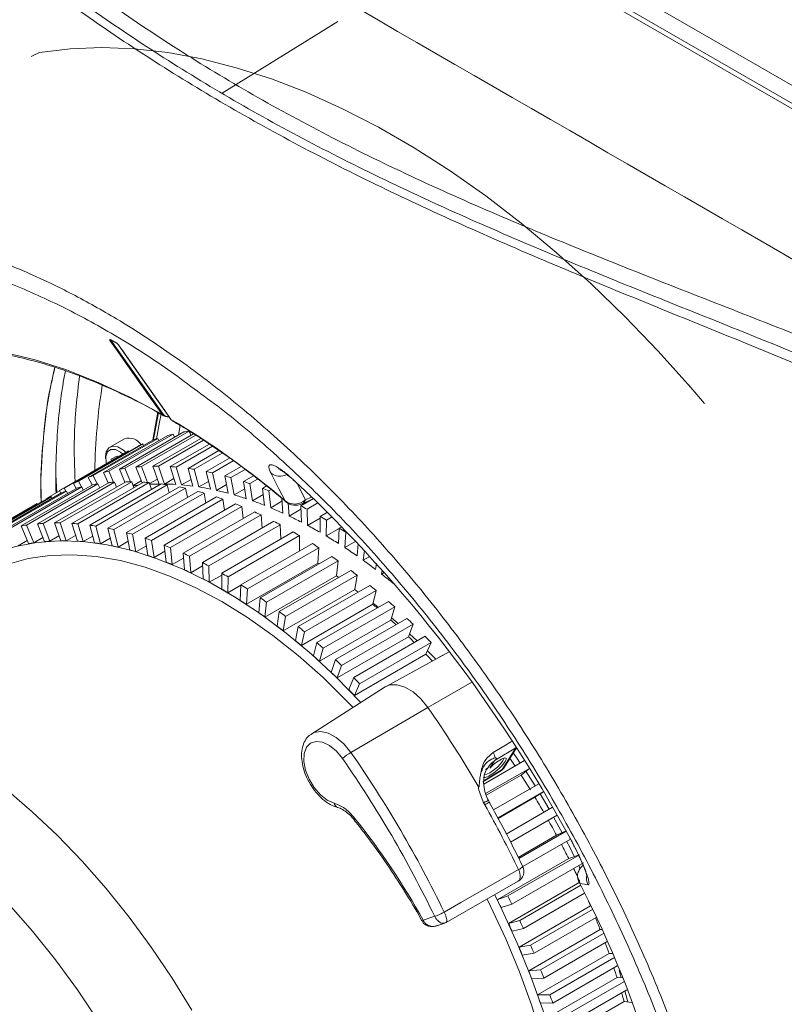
# Model space of a CAD drawing. Header units: millimetres. Extents: x 0 to 1118, y 0 to 864.
# Tile 187 of 235: x 806 to 831, y 599 to 632. Entities that reach past the tile are written whole.
import ezdxf

# ---------------------------------------------------------------- set-up
doc = ezdxf.new("R2010")
doc.units = ezdxf.units.MM

msp = doc.modelspace()

# ---------------------------------------------------------------- linework, layer by layer
at = {"color": 9, "linetype": 'Continuous', "lineweight": 0}
for p, q in [((787.76, 654.782), (882.561, 600.055)), ((881.644, 599.819), (786.856, 654.539)), ((816.679, 631.563), (812.873, 629.21)), ((809.209, 621.08), (809.209, 621.08)), ((809.209, 621.08), (810.915, 618.653)), ((807.397, 616.654), (807.427, 616.062)), ((807.405, 616.049), (807.396, 616.29)), ((815.322, 616.38), (815.61, 615.824)), ((815.61, 615.824), (815.794, 615.911)), ((821.084, 609.819), (819.637, 608.99)), ((817.105, 607.507), (819.637, 608.99)), ((822.533, 607.658), (821.858, 607.253)), ((822.085, 606.943), (822.533, 607.658)), ((822.542, 607.675), (822.533, 607.658)), ((822.547, 607.667), (822.533, 607.658)), ((821.816, 607.219), (821.675, 606.993)), ((821.481, 606.572), (822.085, 606.943)), ((821.513, 605.778), (821.474, 605.85)), ((820.173, 602.254), (820.174, 602.252)), ((819.485, 601.981), (819.862, 602.112)), ((819.485, 601.981), (819.5, 601.954)), ((819.862, 602.112), (819.865, 602.106))]:
    msp.add_line(p, q, dxfattribs=at)
at = {"color": 7, "linetype": 'Continuous', "lineweight": 15}
for p, q in [((881.896, 599.843), (787.104, 654.565)), ((811.19, 618.46), (811.242, 618.423)), ((809.665, 616.859), (811.786, 618.083)), ((811.489, 618.27), (811.434, 617.955)), ((811.786, 618.083), (811.842, 617.948)), ((808.46, 616.562), (810.582, 617.786)), ((808.626, 616.618), (810.747, 617.843)), ((808.964, 616.717), (811.085, 617.942)), ((809.136, 616.76), (811.257, 617.984)), ((809.652, 617.834), (809.175, 617.558)), ((809.487, 616.83), (811.608, 618.055)), ((810.028, 616.901), (811.922, 617.994)), ((810.212, 616.915), (811.997, 617.946)), ((810.585, 616.929), (812.163, 617.839)), ((810.747, 617.843), (810.784, 617.768)), ((810.775, 616.928), (812.253, 617.781)), ((811.257, 617.984), (811.304, 617.88)), ((811.827, 618.056), (811.819, 618.005)), ((807.668, 616.21), (809.79, 617.435)), ((807.978, 616.364), (810.099, 617.589)), ((808.136, 616.435), (810.257, 617.66)), ((809.79, 617.435), (809.8, 617.416)), ((810.257, 617.66), (810.282, 617.613)), ((811.158, 616.914), (812.446, 617.657)), ((811.352, 616.899), (812.55, 617.59)), ((811.745, 616.856), (812.76, 617.442)), ((807.517, 616.126), (809.639, 617.35)), ((809.032, 617.244), (809.032, 617.182)), ((809.399, 617.262), (809.213, 617.157)), ((809.213, 617.157), (809.223, 617.11)), ((809.399, 617.262), (809.433, 617.232)), ((811.943, 616.827), (812.872, 617.363)), ((812.343, 616.755), (813.107, 617.196)), ((812.545, 616.712), (813.231, 617.108)), ((809.487, 616.83), (809.669, 616.4)), ((809.847, 616.419), (809.665, 616.859)), ((810.028, 616.901), (810.231, 616.378)), ((810.408, 616.394), (810.212, 616.915)), ((810.585, 616.929), (810.792, 616.342)), ((810.974, 616.342), (810.775, 616.928)), ((811.158, 616.914), (811.343, 616.327)), ((811.53, 616.313), (811.352, 616.899)), ((811.745, 616.856), (811.907, 616.272)), ((812.098, 616.244), (811.943, 616.827)), ((812.951, 616.612), (813.492, 616.924)), ((813.156, 616.555), (813.623, 616.824)), ((808.46, 616.562), (808.586, 616.31)), ((808.759, 616.345), (808.626, 616.618)), ((808.964, 616.717), (809.121, 616.377)), ((809.296, 616.403), (809.136, 616.76)), ((809.934, 616.291), (810.204, 616.447)), ((810.478, 616.356), (810.735, 616.504)), ((810.974, 616.342), (811.282, 616.52)), ((811.53, 616.313), (811.845, 616.495)), ((812.343, 616.755), (812.483, 616.175)), ((812.677, 616.133), (812.545, 616.712)), ((812.951, 616.612), (813.069, 616.037)), ((813.266, 615.982), (813.156, 616.555)), ((813.568, 616.427), (813.894, 616.614)), ((813.776, 616.356), (814.035, 616.505)), ((805.727, 614.849), (808.08, 616.207)), ((805.899, 614.891), (808.252, 616.249)), ((806.25, 614.962), (808.603, 616.32)), ((806.428, 614.99), (808.781, 616.348)), ((806.791, 615.032), (809.144, 616.391)), ((806.975, 615.046), (809.328, 616.405)), ((807.223, 615.944), (807.523, 616.117)), ((807.349, 615.06), (809.702, 616.418)), ((807.517, 616.126), (807.564, 616.045)), ((807.538, 615.06), (809.891, 616.418)), ((807.728, 616.104), (807.668, 616.21)), ((807.922, 615.045), (810.274, 616.403)), ((807.978, 616.364), (808.066, 616.199)), ((808.116, 615.03), (810.468, 616.389)), ((808.235, 616.246), (808.136, 616.435)), ((808.299, 616.145), (808.252, 616.249)), ((808.508, 614.987), (810.861, 616.345)), ((808.706, 614.958), (811.059, 616.316)), ((808.837, 616.214), (808.781, 616.348)), ((809.106, 614.886), (811.459, 616.245)), ((809.308, 614.843), (811.661, 616.202)), ((809.39, 616.239), (809.328, 616.405)), ((809.958, 616.221), (809.891, 616.418)), ((810.538, 616.159), (810.468, 616.389)), ((811.129, 616.054), (811.059, 616.316)), ((811.729, 615.906), (811.661, 616.202)), ((812.098, 616.244), (812.421, 616.43)), ((812.677, 616.133), (813.01, 616.325)), ((813.266, 615.982), (813.609, 616.18)), ((813.568, 616.427), (813.663, 615.859)), ((813.862, 615.79), (813.776, 616.356)), ((814.192, 616.2), (814.328, 616.278)), ((814.192, 616.2), (814.263, 615.64)), ((814.402, 616.115), (814.48, 616.16)), ((814.465, 615.559), (814.402, 616.115)), ((815.269, 616.423), (815.293, 616.401)), ((804.741, 614.496), (807.094, 615.854)), ((804.899, 614.566), (807.252, 615.925)), ((805.223, 614.693), (807.576, 616.052)), ((805.389, 614.75), (807.742, 616.108)), ((807.239, 615.919), (807.223, 615.944)), ((807.276, 615.878), (807.252, 615.925)), ((807.778, 616.033), (807.742, 616.108)), ((809.715, 614.743), (812.067, 616.101)), ((809.919, 614.686), (812.272, 616.044)), ((810.332, 614.558), (812.684, 615.916)), ((810.539, 614.487), (812.892, 615.845)), ((812.336, 615.715), (812.272, 616.044)), ((812.948, 615.481), (812.892, 615.845)), ((813.862, 615.79), (814.218, 615.996)), ((814.827, 615.875), (814.869, 615.383)), ((815.454, 615.625), (815.871, 615.865)), ((815.5, 615.689), (815.837, 615.846)), ((804.281, 614.257), (806.633, 615.616)), ((804.431, 614.341), (806.784, 615.7)), ((806.795, 615.682), (806.784, 615.7)), ((810.956, 614.331), (813.308, 615.69)), ((811.165, 614.247), (813.518, 615.605)), ((813.563, 615.206), (813.518, 615.605)), ((814.465, 615.559), (814.835, 615.773)), ((815.072, 615.288), (815.041, 615.707)), ((815.072, 615.288), (815.459, 615.512)), ((815.454, 615.625), (815.478, 615.087)), ((815.666, 615.513), (816.022, 615.719)), ((815.681, 614.98), (815.666, 615.513)), ((811.585, 614.064), (813.938, 615.422)), ((811.795, 613.966), (814.148, 615.324)), ((814.18, 614.889), (814.148, 615.324)), ((815.681, 614.98), (816.089, 615.215)), ((816.089, 615.277), (816.33, 615.417)), ((816.089, 615.277), (816.089, 614.753)), ((816.292, 614.633), (816.3, 615.153)), ((816.3, 615.153), (816.486, 615.261)), ((806.497, 614.379), (806.25, 614.962)), ((806.428, 614.99), (806.669, 614.406)), ((807.018, 614.447), (806.791, 615.032)), ((806.975, 615.046), (807.196, 614.46)), ((807.555, 614.474), (807.349, 615.06)), ((807.538, 615.06), (807.737, 614.473)), ((808.106, 614.459), (807.922, 615.045)), ((808.116, 615.03), (808.293, 614.445)), ((808.671, 614.403), (808.508, 614.987)), ((808.706, 614.958), (808.861, 614.375)), ((809.247, 614.306), (809.106, 614.886)), ((809.308, 614.843), (809.441, 614.265)), ((812.218, 613.756), (814.57, 615.114)), ((812.429, 613.645), (814.782, 615.003)), ((814.796, 614.531), (814.782, 615.003)), ((816.292, 614.633), (816.723, 614.882)), ((816.723, 614.892), (816.699, 614.382)), ((816.723, 614.892), (816.803, 614.938)), ((806.669, 614.406), (806.967, 614.578)), ((807.196, 614.46), (807.498, 614.635)), ((807.737, 614.473), (808.046, 614.651)), ((808.293, 614.445), (808.608, 614.627)), ((808.861, 614.375), (809.185, 614.562)), ((809.832, 614.168), (809.715, 614.743)), ((809.919, 614.686), (810.029, 614.113)), ((810.426, 613.99), (810.332, 614.558)), ((812.852, 613.409), (815.205, 614.767)), ((813.063, 613.285), (815.416, 614.643)), ((815.409, 614.133), (815.416, 614.643)), ((816.902, 614.25), (816.934, 614.755)), ((816.934, 614.755), (816.964, 614.772)), ((806.16, 614.311), (806.454, 614.481)), ((809.441, 614.265), (809.773, 614.457)), ((810.029, 614.113), (810.373, 614.312)), ((810.539, 614.487), (810.626, 613.922)), ((811.027, 613.772), (810.956, 614.331)), ((811.165, 614.247), (811.228, 613.69)), ((813.486, 613.024), (815.839, 614.382)), ((813.697, 612.887), (816.05, 614.245)), ((816.019, 613.74), (816.05, 614.245)), ((816.902, 614.25), (817.263, 614.458)), ((817.346, 614.371), (817.308, 613.975)), ((810.626, 613.922), (810.982, 614.127)), ((811.228, 613.69), (811.599, 613.904)), ((811.632, 613.514), (811.585, 614.064)), ((811.795, 613.966), (811.835, 613.42)), ((814.119, 612.601), (816.472, 613.959)), ((817.511, 613.831), (817.547, 614.155)), ((817.511, 613.831), (817.729, 613.957)), ((811.835, 613.42), (812.222, 613.644)), ((812.241, 613.218), (812.218, 613.756)), ((812.429, 613.645), (812.445, 613.111)), ((813.666, 612.382), (816.019, 613.74)), ((814.329, 612.452), (816.682, 613.81)), ((816.053, 613.717), (816.019, 613.74)), ((816.627, 613.321), (816.682, 613.81)), ((817.942, 613.722), (817.914, 613.533)), ((812.445, 613.111), (812.852, 613.346)), ((812.852, 612.884), (812.852, 613.409)), ((813.063, 613.285), (813.056, 612.765)), ((814.274, 611.963), (816.627, 613.321)), ((814.748, 612.142), (817.101, 613.5)), ((814.957, 611.981), (817.31, 613.339)), ((817.231, 612.868), (817.31, 613.339)), ((818.115, 613.378), (818.136, 613.506)), ((818.115, 613.378), (818.203, 613.43)), ((813.056, 612.765), (813.486, 613.013)), ((813.463, 612.513), (813.486, 613.024)), ((813.697, 612.887), (813.666, 612.382)), ((815.372, 611.648), (817.725, 613.006)), ((818.517, 613.071), (818.514, 613.058)), ((814.071, 612.106), (814.119, 612.601)), ((814.878, 611.51), (817.231, 612.868)), ((815.579, 611.476), (817.932, 612.834)), ((817.829, 612.382), (817.932, 612.834)), ((814.329, 612.452), (814.274, 611.963)), ((815.476, 611.024), (817.829, 612.382)), ((815.989, 611.121), (818.342, 612.479)), ((816.193, 610.938), (818.546, 612.296)), ((817.837, 612.418), (818.007, 612.286)), ((818.421, 611.864), (818.546, 612.296)), ((814.677, 611.665), (814.748, 612.142)), ((814.957, 611.981), (814.878, 611.51)), ((816.598, 610.561), (818.951, 611.92)), ((818.441, 611.933), (818.656, 611.75)), ((815.278, 611.189), (815.372, 611.648)), ((816.068, 610.506), (818.421, 611.864)), ((816.798, 610.368), (819.151, 611.726)), ((819.003, 611.316), (819.151, 611.726)), ((815.579, 611.476), (815.476, 611.024)), ((816.65, 609.957), (819.003, 611.316)), ((817.196, 609.971), (819.549, 611.33)), ((819.038, 611.411), (819.288, 611.179)), ((815.872, 610.682), (815.989, 611.121)), ((816.193, 610.938), (816.068, 610.506)), ((817.393, 609.768), (819.746, 611.127)), ((819.575, 610.738), (819.746, 611.127)), ((817.223, 609.38), (819.575, 610.738)), ((820.343, 610.82), (818.263, 609.678)), ((819.955, 610.607), (820.135, 610.711)), ((816.457, 610.143), (816.598, 610.561)), ((816.798, 610.368), (816.65, 609.957)), ((817.033, 609.576), (817.196, 609.971)), ((818.235, 609.661), (815.817, 608.124)), ((817.393, 609.768), (817.223, 609.38)), ((822.137, 606.994), (822.553, 607.657)), ((821.479, 606.462), (822.82, 607.236)), ((821.714, 607.029), (821.781, 607.091)), ((821.452, 606.543), (822.056, 606.914)), ((821.534, 606.15), (822.978, 606.983)), ((821.536, 606.948), (821.59, 606.973)), ((821.557, 606.098), (822.704, 606.761)), ((821.711, 607.028), (821.714, 607.029)), ((821.713, 607.03), (821.714, 607.029)), ((822.704, 606.761), (822.979, 606.981)), ((822.859, 606.885), (823.167, 606.404)), ((821.798, 605.613), (823.289, 606.474)), ((821.939, 605.349), (823.442, 606.217)), ((823.162, 606.03), (823.443, 606.215)), ((823.329, 606.14), (823.629, 605.634)), ((821.683, 605.822), (821.628, 605.923)), ((821.949, 605.329), (823.162, 606.03)), ((822.218, 604.82), (823.744, 605.701)), ((822.358, 604.555), (823.893, 605.441)), ((823.777, 605.374), (824.057, 604.863)), ((823.875, 604.779), (822.613, 604.05)), ((822.627, 604.02), (824.186, 604.92)), ((824.184, 604.922), (823.875, 604.779)), ((822.76, 603.752), (824.327, 604.657)), ((822.272, 602.782), (824.625, 604.14)), ((824.625, 604.14), (824.272, 604.014)), ((824.272, 604.014), (821.919, 602.656)), ((822.404, 602.515), (824.757, 603.873)), ((824.601, 603.783), (824.652, 603.676)), ((820.238, 601.911), (822.608, 603.265)), ((824.644, 603.24), (822.291, 601.881)), ((822.659, 601.978), (824.668, 603.138)), ((822.781, 601.708), (824.798, 602.872)), ((821.919, 602.656), (822.272, 602.782)), ((822.404, 602.515), (822.046, 602.399)), ((824.99, 602.459), (822.637, 601.1)), ((823.018, 601.166), (825.053, 602.341)), ((824.997, 602.46), (824.99, 602.459)), ((819.93, 601.799), (820.194, 601.891)), ((822.291, 601.881), (822.659, 601.978)), ((823.132, 600.895), (825.177, 602.075)), ((822.781, 601.708), (822.409, 601.622)), ((825.309, 601.673), (822.956, 600.315)), ((823.35, 600.35), (825.418, 601.544)), ((825.358, 601.677), (825.309, 601.673)), ((823.454, 600.077), (825.535, 601.278)), ((822.637, 601.1), (823.018, 601.166)), ((823.132, 600.895), (822.746, 600.839)), ((825.6, 600.885), (823.248, 599.527)), ((825.704, 600.886), (825.6, 600.885)), ((823.652, 599.531), (825.762, 600.749)), ((822.956, 600.315), (823.35, 600.35)), ((823.747, 599.258), (825.871, 600.485)), ((823.454, 600.077), (823.056, 600.052)), ((825.863, 600.096), (823.51, 598.738)), ((823.926, 598.712), (826.084, 599.958)), ((826.033, 600.086), (825.863, 600.096)), ((824.01, 598.439), (826.187, 599.696)), ((826.122, 599.658), (826.215, 599.294)), ((823.248, 599.527), (823.652, 599.531)), ((823.747, 599.258), (823.338, 599.264)), ((826.097, 599.31), (823.744, 597.952)), ((826.346, 599.276), (826.097, 599.31))]:
    msp.add_line(p, q, dxfattribs=at)
at = {"color": 7, "linetype": 'Continuous', "lineweight": 15, "flags": 128}
for points in [[(828.739, 618.995), (828.29, 619.522), (827.219, 620.716), (826.122, 621.858), (825.003, 622.943), (823.865, 623.967), (822.711, 624.928), (821.545, 625.824), (820.371, 626.65), (819.191, 627.406), (818.009, 628.088), (816.829, 628.695), (815.654, 629.225), (814.488, 629.675), (813.334, 630.046), (812.196, 630.336), (811.077, 630.543), (809.981, 630.668), (808.91, 630.71), (807.867, 630.668), (806.857, 630.543)], [(809.365, 620.997), (809.367, 620.995), (809.368, 620.994)], [(809.471, 620.902), (810.665, 619.203), (811.177, 618.475)], [(809.477, 620.898), (809.473, 620.9), (809.471, 620.902)], [(810.589, 617.795), (810.608, 617.921), (810.746, 618.703)], [(810.708, 617.83), (810.804, 618.377), (810.857, 618.638)], [(811.185, 618.464), (811.187, 618.463), (811.19, 618.46)], [(809.696, 617.383), (809.618, 617.455), (809.439, 617.563), (809.271, 617.589), (809.137, 617.531), (809.054, 617.396), (809.032, 617.244)], [(809.601, 617.329), (809.524, 617.394), (809.356, 617.479), (809.204, 617.482), (809.092, 617.401), (809.036, 617.248), (809.046, 617.047), (809.057, 617.002)], [(815.293, 616.402), (815.287, 616.408), (815.273, 616.428)], [(802.837, 612.104), (803.121, 612.462), (803.617, 612.977), (804.162, 613.418), (804.754, 613.785), (805.389, 614.076), (806.063, 614.288), (806.774, 614.42), (807.517, 614.473), (808.289, 614.445), (809.085, 614.337), (809.901, 614.15), (810.733, 613.883), (811.576, 613.54), (812.426, 613.121), (813.278, 612.629), (814.128, 612.067), (814.971, 611.437), (815.803, 610.742), (816.619, 609.988), (817.415, 609.177), (817.437, 609.154)], [(804.852, 613.268), (805.157, 613.431), (805.798, 613.698), (806.479, 613.885), (807.195, 613.991), (807.943, 614.016), (808.718, 613.959), (809.517, 613.821), (810.334, 613.602), (811.166, 613.303), (812.006, 612.927), (812.852, 612.476), (813.697, 611.951), (814.538, 611.357), (815.369, 610.695), (816.187, 609.97), (816.985, 609.187), (817.176, 608.988)], [(816.7, 613.268), (816.677, 613.285), (816.627, 613.321)], [(817.287, 612.824), (817.312, 612.807), (817.342, 612.785)], [(819.626, 610.854), (819.693, 610.788), (819.902, 610.578)], [(819.637, 608.99), (819.406, 609.275), (819.149, 609.503), (818.883, 609.66), (818.625, 609.736), (818.39, 609.727), (818.235, 609.661)], [(794.803, 608.786), (795.198, 608.994), (795.865, 609.263), (796.572, 609.453), (797.313, 609.561), (798.087, 609.588), (798.887, 609.534), (799.712, 609.398), (800.555, 609.181), (801.413, 608.885), (802.281, 608.511), (803.155, 608.062), (804.03, 607.538), (804.902, 606.944), (805.766, 606.282), (806.617, 605.555), (807.451, 604.768), (808.264, 603.925), (809.052, 603.029), (809.81, 602.086), (810.534, 601.101), (811.222, 600.078), (811.868, 599.023)], [(793.434, 607.86), (794.14, 608.049), (794.882, 608.158), (795.655, 608.185), (796.456, 608.13), (797.281, 607.994), (798.124, 607.778), (798.982, 607.482), (799.85, 607.108), (800.724, 606.658), (801.599, 606.135), (802.471, 605.54), (803.335, 604.878), (804.186, 604.152), (805.02, 603.365), (805.833, 602.521), (806.621, 601.626), (807.379, 600.683), (808.103, 599.697), (808.79, 598.675)], [(822.449, 607.491), (822.553, 607.341), (822.68, 607.155)], [(821.506, 606.786), (821.512, 606.783), (821.577, 606.79), (821.678, 606.838), (821.8, 606.919), (821.924, 607.021), (822.032, 607.129), (822.107, 607.225), (822.137, 607.296), (822.133, 607.319)], [(824.203, 604.585), (824.316, 604.365), (824.457, 604.08)], [(821.584, 602.678), (821.697, 602.451), (822.2, 601.374), (822.65, 600.287), (823.045, 599.195), (823.383, 598.105), (823.663, 597.021), (823.882, 595.951), (824.039, 594.9), (824.134, 593.875), (824.166, 592.88)], [(821.837, 602.819), (822.086, 602.315), (822.582, 601.228), (823.026, 600.132), (823.416, 599.031), (823.749, 597.933), (824.024, 596.843), (824.24, 595.766), (824.395, 594.709), (824.488, 593.677), (824.519, 592.676)], [(825.929, 600.345), (825.979, 600.173), (826.004, 600.088)]]:
    msp.add_lwpolyline(points, dxfattribs=at)
at = {"color": 9, "linetype": 'Continuous', "lineweight": 0, "flags": 128}
for points in [[(810.882, 618.644), (810.864, 618.669), (810.793, 618.77), (810.511, 619.172), (809.379, 620.782), (809.176, 621.071)], [(809.206, 621.088), (809.207, 621.087), (809.209, 621.086)], [(810.922, 618.643), (810.244, 619.608), (809.209, 621.08)], [(805.703, 620.674), (806.715, 620.425), (807.743, 620.096), (808.782, 619.689), (809.83, 619.204), (810.882, 618.644)], [(809.477, 620.898), (809.494, 620.872), (809.565, 620.772), (809.848, 620.369), (810.979, 618.76), (811.182, 618.47)], [(810.769, 618.688), (810.609, 617.805), (810.608, 617.796)], [(811.182, 618.47), (811.179, 618.473), (811.177, 618.475)], [(814.943, 615.789), (814.737, 616.186), (814.467, 616.707)], [(814.943, 615.789), (814.959, 615.766), (814.967, 615.759)], [(815.816, 608.123), (815.89, 608.162), (816.11, 608.198), (816.36, 608.144), (816.621, 608.003), (816.876, 607.786), (817.105, 607.507)], [(816.828, 607.306), (816.627, 607.549), (816.402, 607.733), (816.173, 607.843), (815.96, 607.871), (815.778, 607.813), (815.644, 607.675), (815.569, 607.469), (815.559, 607.21), (815.614, 606.921), (815.73, 606.625), (815.898, 606.348), (816.103, 606.111), (816.329, 605.935), (816.557, 605.834)], [(821.79, 607.501), (822.136, 607.708), (822.394, 607.863)], [(822.085, 606.943), (822.065, 606.92), (822.056, 606.914)], [(822.137, 606.994), (822.115, 606.966), (822.085, 606.943)], [(821.474, 605.85), (821.526, 605.876), (821.569, 605.896), (821.601, 605.911), (821.62, 605.92), (821.627, 605.923), (821.627, 605.922)], [(817.227, 605.345), (817.213, 605.323), (817.207, 605.306), (817.207, 605.293), (817.209, 605.291)], [(820.174, 602.252), (820.718, 602.563), (822.622, 603.651)], [(822.608, 603.264), (822.622, 603.275), (822.65, 603.306), (822.669, 603.347), (822.678, 603.398), (822.678, 603.456), (822.669, 603.519), (822.65, 603.585), (822.622, 603.651)], [(824.908, 603.146), (824.792, 603.167), (824.64, 603.194)], [(819.457, 601.939), (819.457, 601.939), (819.464, 601.939), (819.479, 601.944), (819.5, 601.954)]]:
    msp.add_lwpolyline(points, dxfattribs=at)
at = {"color": 9, "linetype": 'Continuous', "lineweight": 0}
for centre, radius, start, end in [((809.187, 621.096), 0.0272, 246.2326, 323.9469), ((810.893, 618.669), 0.0272, 246.2671, 323.9422), ((797.188, 594.868), 27.439, 49.6806, 59.3365), ((814.776, 617.096), 0.496, 231.5823, 296.6987), ((815.256, 616.197), 0.514, 232.5609, 313.5284), ((815.4, 615.882), 0.217, 297.3427, 344.6644), ((817.951, 606.056), 1.68, 120.2355, 131.9061), ((785.4, 585.465), 38.614, 25.7717, 34.8076), ((821.487, 607.305), 0.361, 3.5582, 32.9461), ((785.477, 585.51), 38.183, 25.7717, 34.8076), ((816.727, 605.856), 0.171, 187.3057, 250.1413), ((820.721, 607.254), 1.674, 298.2023, 304), ((787.747, 586.815), 38.726, 25.7688, 29.3189), ((798.474, 590.319), 24.031, 29.0327, 38.7048), ((822.52, 603.931), 0.298, 289.9944, 323.399), ((825.357, 603.371), 0.502, 168.6883, 206.5776), ((819.225, 603.911), 1.909, 289.526, 299.7936), ((819.274, 603.753), 1.75, 289.7667, 300.9654), ((819.39, 602.131), 0.177, 287.506, 302.413)]:
    msp.add_arc(centre, radius, start, end, dxfattribs=at)
at = {"color": 7, "linetype": 'Continuous', "lineweight": 15}
for centre, radius, start, end in [((828.028, 616.514), 19.352, 170.842, 179.2011), ((810.9, 618.658), 0.0265, 246.4405, 325.7897), ((812.72, 611.614), 6.536, 98.2078, 99.7915), ((809.79, 617.368), 0.486, 33.0683, 106.5213), ((812.581, 612.198), 5.936, 107.998, 109.6867), ((812.651, 611.956), 6.188, 103.0205, 104.663), ((812.497, 612.4), 5.716, 118.2736, 120.0053), ((812.525, 612.344), 5.779, 113.0989, 114.818), ((810.598, 610.39), 6.536, 98.2078, 99.7915), ((810.649, 609.948), 6.981, 93.5909, 95.1065), ((810.669, 609.405), 7.524, 89.1906, 90.6324), ((810.643, 608.765), 8.165, 85.0178, 86.3831), ((810.562, 608.032), 8.902, 81.0749, 82.3638), ((810.46, 610.973), 5.936, 107.998, 109.6867), ((810.53, 610.731), 6.188, 103.0205, 104.663), ((810.414, 607.214), 9.734, 77.358, 78.5723), ((810.193, 606.318), 10.656, 73.8581, 75.0014), ((810.376, 611.176), 5.716, 118.2736, 120.0053), ((810.403, 611.119), 5.779, 113.0989, 114.818), ((809.646, 610.221), 6.188, 103.0205, 104.663), ((809.714, 609.879), 6.536, 98.2078, 99.7915), ((809.765, 609.437), 6.981, 93.5909, 95.1065), ((809.785, 608.895), 7.524, 89.1906, 90.6324), ((810.825, 609.901), 6.44, 96.5206, 97.9159), ((809.759, 608.255), 8.165, 85.0178, 86.3831), ((810.868, 609.356), 6.987, 90.6251, 93.1375), ((809.678, 607.522), 8.902, 81.0749, 82.3638), ((810.866, 608.804), 7.539, 86.3736, 89.181), ((809.53, 606.704), 9.734, 77.358, 78.5723), ((810.816, 608.142), 8.202, 82.3542, 85.0082), ((810.707, 607.395), 8.958, 78.563, 81.0656), ((810.531, 606.569), 9.802, 74.9924, 77.3491), ((809.894, 605.356), 11.664, 70.5632, 71.6396), ((809.514, 604.34), 12.749, 67.4593, 68.4737), ((783.61, 582.698), 46.264, 28.3756, 46.81), ((810.393, 611.149), 5.748, 123.4671, 125.1924), ((809.519, 610.609), 5.779, 113.0989, 114.818), ((809.576, 610.463), 5.936, 107.998, 109.6867), ((809.31, 605.808), 10.656, 73.8581, 75.0014), ((809.01, 604.846), 11.664, 70.5632, 71.6396), ((810.281, 605.674), 10.732, 71.6313, 73.8498), ((809.954, 604.72), 11.74, 68.4659, 70.5555), ((809.492, 610.665), 5.716, 118.2736, 120.0053), ((808.63, 603.829), 12.749, 67.4593, 68.4737), ((809.549, 603.72), 12.819, 65.4815, 67.4522), ((815.289, 616.142), 0.5, 229.8961, 295.0267), ((808.514, 602.197), 15.115, 61.7638, 62.6694), ((808.17, 602.772), 13.903, 64.5312, 65.4887), ((809.068, 602.687), 13.959, 62.6629, 64.5247), ((807.903, 601.099), 16.372, 59.1422, 60.0008), ((807.361, 608.521), 6.536, 98.2078, 99.7915), ((807.412, 608.079), 6.981, 93.5909, 95.1065), ((807.432, 607.537), 7.524, 89.1906, 90.6324), ((807.406, 606.897), 8.165, 85.0178, 86.3831), ((807.325, 606.164), 8.902, 81.0749, 82.3638), ((807.178, 605.345), 9.734, 77.358, 78.5723), ((807.631, 601.686), 15.115, 61.7638, 62.6694), ((808.513, 601.635), 15.148, 59.9949, 61.758), ((807.226, 600.004), 17.659, 56.652, 57.4683), ((806.957, 604.45), 10.656, 73.8581, 75.0014), ((806.658, 603.488), 11.664, 70.5632, 71.6396), ((807.019, 600.589), 16.372, 59.1422, 60.0008), ((807.892, 600.577), 16.374, 57.463, 59.1369), ((807.567, 608.18), 6.291, 98.2078, 99.7915), ((807.616, 607.754), 6.719, 93.5909, 95.1065), ((807.635, 607.232), 7.242, 89.1906, 90.6324), ((807.611, 606.616), 7.859, 85.0178, 86.3831), ((807.532, 605.911), 8.568, 81.0749, 82.3638), ((807.39, 605.123), 9.369, 77.358, 78.5723), ((806.278, 602.471), 12.749, 67.4593, 68.4737), ((806.343, 599.493), 17.659, 56.652, 57.4683), ((807.214, 599.53), 17.623, 55.0534, 56.6473), ((807.178, 604.261), 10.257, 73.8581, 75.0014), ((806.89, 603.335), 11.227, 70.5632, 71.6396), ((805.817, 601.413), 13.903, 64.5312, 65.4887), ((805.612, 598.416), 18.962, 54.2796, 55.0581), ((806.524, 602.357), 12.271, 67.4593, 68.4737), ((805.278, 600.328), 15.115, 61.7638, 62.6694), ((806.488, 598.506), 18.877, 52.7529, 54.2754), ((806.08, 601.338), 13.382, 64.5312, 65.4887), ((805.562, 600.294), 14.549, 61.7638, 62.6694), ((804.666, 599.23), 16.372, 59.1422, 60.0008), ((804.838, 597.37), 20.262, 52.0123, 52.7571), ((805.729, 597.52), 20.122, 50.5496, 52.0086), ((804.973, 599.237), 15.758, 59.1422, 60.0008), ((803.99, 598.135), 17.659, 56.652, 57.4683), ((804.037, 596.37), 21.544, 49.8383, 50.5533), ((803.259, 597.057), 18.962, 54.2796, 55.0581), ((805.022, 597.234), 19.836, 51.6168, 52.0131), ((804.322, 598.183), 16.997, 56.652, 57.4683), ((804.233, 596.27), 21.082, 49.3521, 49.8389), ((803.223, 595.429), 22.788, 47.7466, 48.4354), ((803.618, 597.146), 18.251, 54.2796, 55.0581), ((802.486, 596.012), 20.262, 52.0123, 52.7571), ((802.413, 594.558), 23.978, 45.7271, 46.3929), ((802.874, 596.139), 19.503, 52.0123, 52.7571), ((801.684, 595.012), 21.544, 49.8383, 50.5533), ((803.423, 595.355), 22.304, 47.1633, 47.7468), ((802.629, 594.52), 23.456, 45.067, 45.727), ((801.624, 593.766), 25.095, 43.7704, 44.4162), ((802.103, 595.177), 20.736, 49.8383, 50.5533), ((800.87, 594.07), 22.788, 47.7466, 48.4354), ((801.319, 594.271), 21.934, 47.7466, 48.4354), ((801.871, 593.778), 24.518, 43.0506, 43.7702), ((800.06, 593.199), 23.978, 45.7271, 46.3929), ((800.539, 593.432), 23.079, 45.7271, 46.3929), ((799.271, 592.408), 25.095, 43.7704, 44.4162), ((799.78, 592.671), 24.154, 43.7704, 44.4162), ((787.859, 586.892), 38.706, 30.2516, 34.8135), ((799.04, 591.459), 28.18, 33.6091, 34.2364), ((821.926, 607.127), 0.25, 301.547, 327.906), ((798.826, 591.319), 28.436, 31.7328, 32.8913), ((798.715, 591.25), 28.567, 29.9999, 31.1549), ((798.738, 591.263), 28.541, 28.2671, 29.4228), ((798.902, 591.35), 28.355, 26.5278, 27.5981), ((822.422, 603.59), 0.375, 299.7333, 25.7634), ((799.164, 591.479), 28.063, 25.2729, 25.7853), ((799.286, 591.536), 27.929, 24.7751, 25.1075), ((792.714, 586.777), 35.9, 5.8872, 27.2125), ((796.677, 590.055), 28.212, 25.9451, 26.5275), ((796.047, 589.691), 29.311, 25.9451, 26.5275), ((799.754, 591.745), 27.416, 23.0035, 23.3571), ((797.047, 590.23), 27.803, 24.1872, 24.7753), ((796.432, 589.873), 28.886, 24.1872, 24.7753), ((800.266, 591.956), 26.862, 21.2067, 22.0998), ((800.989, 592.229), 26.089, 19.376, 20.2098), ((797.554, 590.451), 27.25, 22.4078, 23.0037), ((796.958, 590.102), 28.311, 22.4078, 23.0037), ((798.193, 590.707), 26.562, 20.5999, 21.2062), ((797.622, 590.368), 27.596, 20.5999, 21.2062), ((801.842, 592.52), 25.187, 17.5045, 18.277), ((802.799, 592.811), 24.188, 15.5848, 16.2916), ((798.956, 590.984), 25.75, 18.7565, 19.3754), ((798.415, 590.656), 26.753, 18.7565, 19.3754)]:
    msp.add_arc(centre, radius, start, end, dxfattribs=at)
for centre, major_axis, ratio, start_param, end_param in [((816.562, 601.73), (77.536, 38.052), 0.349359, 1.52468, 1.528237), ((821.849, 607.006), (0.36, 0.311), 0.228644, 3.133765, 8.152704)]:
    msp.add_ellipse(centre, major_axis=major_axis, ratio=ratio, start_param=start_param, end_param=end_param, dxfattribs=at)
at = {"color": 9, "linetype": 'Continuous', "lineweight": 0}
for points in [[(789.714, 647.955), (816.533, 632.446), (843.396, 616.963), (870.24, 601.469)], [(810.89, 618.634), (810.887, 618.637), (810.884, 618.64), (810.882, 618.644)], [(810.915, 618.653), (810.917, 618.649), (810.92, 618.646), (810.922, 618.643)], [(811.182, 618.47), (811.185, 618.467), (811.187, 618.464), (811.19, 618.46)]]:
    msp.add_open_spline(points, degree=3, dxfattribs=at)
for points, knots in [([(869.99, 601.205), (866.608, 603.158), (863.21, 605.101), (856.361, 608.956), (852.911, 610.868), (847.672, 613.697), (845.915, 614.634), (843.925, 615.678), (843.703, 615.794), (843.26, 616.026), (843.038, 616.141), (842.372, 616.489), (841.925, 616.719), (840.573, 617.402), (839.657, 617.848), (837.794, 618.718), (836.847, 619.142), (834.925, 619.969), (833.951, 620.372), (831.006, 621.564), (829.013, 622.333), (826.047, 623.504), (825.062, 623.898), (823.11, 624.699), (822.142, 625.106), (820.236, 625.942), (819.297, 626.37), (817.456, 627.25), (816.553, 627.704), (814.791, 628.639), (813.933, 629.12), (812.264, 630.109), (811.454, 630.617), (809.883, 631.653), (809.12, 632.182), (807.636, 633.261), (806.914, 633.81), (805.512, 634.925), (804.833, 635.491), (803.849, 636.353), (803.527, 636.642), (802.895, 637.227), (802.587, 637.522), (801.676, 638.412), (801.088, 639.011), (800.182, 639.901), (799.877, 640.196), (799.254, 640.782), (798.936, 641.072), (797.96, 641.934), (797.278, 642.497), (795.85, 643.597), (795.103, 644.135), (793.562, 645.187), (792.768, 645.701), (791.548, 646.457), (791.137, 646.707), (790.307, 647.202), (789.887, 647.448), (789.464, 647.691)], [0, 0, 0, 0, 0.125, 0.125, 0.25, 0.25, 0.3125, 0.3125, 0.320313, 0.320313, 0.328125, 0.328125, 0.34375, 0.34375, 0.375, 0.375, 0.40625, 0.40625, 0.4375, 0.4375, 0.5, 0.5, 0.53125, 0.53125, 0.5625, 0.5625, 0.59375, 0.59375, 0.625, 0.625, 0.65625, 0.65625, 0.6875, 0.6875, 0.71875, 0.71875, 0.75, 0.75, 0.78125, 0.78125, 0.796875, 0.796875, 0.8125, 0.8125, 0.84375, 0.84375, 0.859375, 0.859375, 0.875, 0.875, 0.90625, 0.90625, 0.9375, 0.9375, 0.96875, 0.96875, 0.984375, 0.984375, 1, 1, 1, 1]), ([(789.141, 647.132), (789.246, 647.071), (789.352, 647.01), (789.562, 646.889), (789.877, 646.706), (790.189, 646.522), (790.811, 646.154), (791.221, 645.906), (792.437, 645.155), (793.229, 644.647), (794.764, 643.607), (795.507, 643.076), (796.935, 641.988), (797.616, 641.433), (798.591, 640.584), (798.908, 640.299), (799.531, 639.723), (799.836, 639.433), (800.742, 638.558), (801.332, 637.968), (802.093, 637.234), (802.246, 637.088), (802.556, 636.795), (802.713, 636.65), (803.188, 636.215), (803.512, 635.927), (804.5, 635.072), (805.183, 634.512), (806.588, 633.409), (807.311, 632.866), (808.801, 631.798), (809.566, 631.273), (811.141, 630.244), (811.951, 629.74), (813.62, 628.753), (814.477, 628.273), (816.235, 627.336), (817.135, 626.88), (818.975, 625.99), (819.912, 625.557), (821.815, 624.709), (822.781, 624.295), (824.73, 623.479), (825.713, 623.078), (828.674, 621.882), (830.665, 621.095), (833.609, 619.877), (834.584, 619.465), (836.508, 618.622), (837.456, 618.191), (839.32, 617.309), (840.237, 616.858), (841.59, 616.17), (842.037, 615.938), (842.593, 615.647), (842.704, 615.589), (842.926, 615.474), (843.037, 615.416), (843.369, 615.242), (843.591, 615.126), (845.582, 614.081), (847.34, 613.144), (852.581, 610.313), (856.033, 608.4), (862.884, 604.543), (866.284, 602.599), (869.667, 600.645)], [0, 0, 0, 0, 0.003906, 0.003906, 0.007812, 0.015625, 0.015625, 0.03125, 0.03125, 0.0625, 0.0625, 0.09375, 0.09375, 0.125, 0.125, 0.140625, 0.140625, 0.15625, 0.15625, 0.1875, 0.1875, 0.195312, 0.195312, 0.203125, 0.203125, 0.21875, 0.21875, 0.25, 0.25, 0.28125, 0.28125, 0.3125, 0.3125, 0.34375, 0.34375, 0.375, 0.375, 0.40625, 0.40625, 0.4375, 0.4375, 0.46875, 0.46875, 0.5, 0.5, 0.5625, 0.5625, 0.59375, 0.59375, 0.625, 0.625, 0.65625, 0.65625, 0.671875, 0.671875, 0.675781, 0.675781, 0.679688, 0.679688, 0.6875, 0.6875, 0.75, 0.75, 0.875, 0.875, 1, 1, 1, 1]), ([(869.563, 600.297), (866.179, 602.251), (862.779, 604.196), (855.927, 608.054), (852.474, 609.967), (847.233, 612.798), (845.475, 613.735), (843.483, 614.78), (843.262, 614.896), (842.818, 615.128), (842.596, 615.243), (841.929, 615.594), (841.48, 615.827), (840.125, 616.52), (839.207, 616.974), (837.339, 617.864), (836.388, 618.3), (834.46, 619.154), (833.484, 619.572), (830.536, 620.806), (828.544, 621.604), (825.581, 622.816), (824.598, 623.222), (822.65, 624.046), (821.684, 624.465), (819.782, 625.319), (818.844, 625.756), (817.005, 626.65), (816.104, 627.108), (814.347, 628.047), (813.49, 628.527), (811.821, 629.512), (811.01, 630.015), (809.434, 631.039), (808.669, 631.561), (807.179, 632.622), (806.455, 633.161), (805.049, 634.256), (804.367, 634.812), (803.377, 635.662), (803.054, 635.948), (802.578, 636.38), (802.421, 636.525), (802.111, 636.816), (801.958, 636.962), (801.197, 637.691), (800.608, 638.275), (799.705, 639.141), (799.4, 639.428), (798.78, 639.997), (798.464, 640.28), (797.493, 641.119), (796.815, 641.668), (795.393, 642.746), (794.651, 643.274), (793.12, 644.307), (792.329, 644.814), (790.71, 645.81), (789.882, 646.3), (789.038, 646.783)], [0, 0, 0, 0, 0.125, 0.125, 0.25, 0.25, 0.3125, 0.3125, 0.320312, 0.320312, 0.328125, 0.328125, 0.34375, 0.34375, 0.375, 0.375, 0.40625, 0.40625, 0.4375, 0.4375, 0.5, 0.5, 0.53125, 0.53125, 0.5625, 0.5625, 0.59375, 0.59375, 0.625, 0.625, 0.65625, 0.65625, 0.6875, 0.6875, 0.71875, 0.71875, 0.75, 0.75, 0.78125, 0.78125, 0.796875, 0.796875, 0.804688, 0.804688, 0.8125, 0.8125, 0.84375, 0.84375, 0.859375, 0.859375, 0.875, 0.875, 0.90625, 0.90625, 0.9375, 0.9375, 0.96875, 0.96875, 1, 1, 1, 1]), ([(790.529, 620.106), (790.742, 620.421), (791.245, 621.165), (792.19, 622.147), (793.334, 623.078), (794.608, 623.828), (795.893, 624.349), (797.156, 624.68), (798.366, 624.859), (799.635, 624.913), (800.955, 624.84), (802.308, 624.639), (803.683, 624.314), (805.075, 623.87), (806.496, 623.301), (807.94, 622.608), (809.499, 621.736), (811.167, 620.656), (812.935, 619.339), (814.695, 617.85), (816.412, 616.217), (818.07, 614.456), (819.656, 612.585), (821.183, 610.586), (822.621, 608.497), (823.959, 606.333), (825.186, 604.119), (826.312, 601.833), (827.312, 599.519), (828.181, 597.195), (828.912, 594.883), (829.51, 592.565), (829.999, 590.091), (830.33, 587.489), (830.441, 585.009), (830.36, 582.812), (830.138, 580.888), (829.763, 579.059), (829.241, 577.365), (828.577, 575.815), (827.781, 574.424), (826.844, 573.179), (825.781, 572.11), (824.603, 571.222), (823.323, 570.521), (821.928, 570.002), (820.445, 569.68), (818.885, 569.553), (817.265, 569.625), (815.666, 569.861), (814.591, 570.169), (814.097, 570.311)], [0, 0, 0, 0, 0.015405, 0.036428, 0.057598, 0.078997, 0.100709, 0.117524, 0.134481, 0.151515, 0.168734, 0.186035, 0.202817, 0.21974, 0.236741, 0.253926, 0.271192, 0.292133, 0.313221, 0.334536, 0.356161, 0.377102, 0.39819, 0.419432, 0.441031, 0.461965, 0.483046, 0.504275, 0.525863, 0.546805, 0.567892, 0.589129, 0.610724, 0.637073, 0.663715, 0.684671, 0.705774, 0.727026, 0.748637, 0.769597, 0.790703, 0.811977, 0.833599, 0.854556, 0.875659, 0.896931, 0.918551, 0.939511, 0.960617, 0.981892, 1, 1, 1, 1]), ([(811.943, 619.474), (811.657, 619.69), (810.79, 620.343), (809.325, 621.263), (807.561, 622.226), (805.805, 623.005), (804.073, 623.605), (802.376, 624.017), (800.729, 624.233), (799.138, 624.257), (797.618, 624.091), (796.18, 623.734), (794.837, 623.184), (793.594, 622.449), (792.459, 621.536), (791.444, 620.454), (790.558, 619.203), (789.802, 617.798), (789.18, 616.248), (788.699, 614.565), (788.366, 612.754), (788.178, 610.83), (788.142, 608.808), (788.223, 606.96), (788.378, 605.766), (788.439, 605.297)], [0, 0, 0, 0, 0.0222196, 0.0672803, 0.1123937, 0.1576687, 0.202944, 0.2480578, 0.2932243, 0.3385526, 0.3838813, 0.4290482, 0.4741825, 0.5194777, 0.5647729, 0.6099069, 0.6549001, 0.7000531, 0.7452057, 0.7901985, 0.8352725, 0.880508, 0.9257435, 0.9708174, 1, 1, 1, 1]), ([(809.176, 621.071), (809.166, 621.085), (809.163, 621.096), (809.172, 621.103), (809.186, 621.1), (809.206, 621.088)], [0, 0, 0, 0, 0.5, 0.5, 1, 1, 1, 1]), ([(809.206, 621.088), (809.218, 621.082), (809.23, 621.075), (809.242, 621.068), (809.283, 621.044), (809.324, 621.02), (809.365, 620.997)], [0, 0, 0, 0, 0.0002, 0.0002, 0.0002, 0.0008996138, 0.0008996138, 0.0008996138, 0.0008996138]), ([(806.911, 615.749), (806.908, 615.821), (806.882, 616.474), (806.957, 617.643), (807.099, 619.061), (807.288, 619.866), (807.361, 620.179)], [0, 0, 0, 0, 0.044835, 0.405203, 0.768231, 1, 1, 1, 1]), ([(807.365, 620.178), (807.292, 619.867), (807.107, 619.083), (806.965, 617.7), (806.888, 616.533), (806.913, 615.858), (806.917, 615.752)], [0, 0, 0, 0, 0.230292, 0.580993, 0.934127, 1, 1, 1, 1]), ([(808.029, 616.409), (808.011, 616.901), (807.968, 618.12), (808.097, 619.231), (808.174, 619.894)], [0, 0, 0, 0, 0.403929, 1, 1, 1, 1]), ([(814.467, 616.707), (814.442, 616.757), (814.423, 616.8), (814.4, 616.874), (814.396, 616.904), (814.404, 616.95), (814.415, 616.966), (814.443, 616.977), (814.455, 616.979), (814.482, 616.978), (814.497, 616.976), (814.55, 616.962), (814.592, 616.944), (814.668, 616.902), (814.696, 616.886), (814.754, 616.849), (814.785, 616.829), (814.85, 616.783), (814.884, 616.758), (814.955, 616.702), (814.993, 616.672), (815.108, 616.577), (815.188, 616.507), (815.273, 616.428)], [0, 0, 0, 0, 0.125, 0.125, 0.25, 0.25, 0.375, 0.375, 0.4375, 0.4375, 0.5, 0.5, 0.625, 0.625, 0.6875, 0.6875, 0.75, 0.75, 0.8125, 0.8125, 0.875, 0.875, 1, 1, 1, 1]), ([(821.383, 606.825), (821.39, 606.87), (821.417, 607.035), (821.529, 607.297), (821.703, 607.433), (821.79, 607.501)], [0, 0, 0, 0, 0.1561774, 0.5785257, 1, 1, 1, 1]), ([(821.816, 607.219), (821.792, 607.202), (821.702, 607.142), (821.64, 607.048), (821.595, 606.98)], [0, 0, 0, 0, 0.276497, 1, 1, 1, 1]), ([(821.474, 605.85), (821.407, 606.007), (821.33, 606.186), (821.298, 606.37), (821.294, 606.392)], [0, 0, 0, 0, 0.881069, 1, 1, 1, 1]), ([(816.557, 605.834), (816.672, 605.788), (816.886, 605.701), (817.112, 605.485), (817.213, 605.363), (817.227, 605.345)], [0, 0, 0, 0, 0.499417, 0.9296, 1, 1, 1, 1]), ([(824.315, 604.685), (824.345, 604.629), (824.375, 604.574), (824.433, 604.464), (824.46, 604.41), (824.514, 604.304), (824.54, 604.252), (824.59, 604.149), (824.615, 604.098), (824.684, 603.95), (824.724, 603.859), (824.778, 603.733), (824.794, 603.693), (824.825, 603.616), (824.839, 603.579), (824.876, 603.476), (824.896, 603.416), (824.917, 603.34), (824.923, 603.316), (824.933, 603.274), (824.936, 603.255), (824.943, 603.205), (824.942, 603.181), (824.932, 603.15), (824.922, 603.144), (824.908, 603.146)], [0, 0, 0, 0, 0.0625, 0.0625, 0.125, 0.125, 0.1875, 0.1875, 0.25, 0.25, 0.375, 0.375, 0.4375, 0.4375, 0.5, 0.5, 0.625, 0.625, 0.6875, 0.6875, 0.75, 0.75, 0.875, 0.875, 1, 1, 1, 1]), ([(820.174, 602.252), (820.188, 602.222), (820.215, 602.163), (820.245, 602.074), (820.263, 601.987), (820.26, 601.928), (820.242, 601.918), (820.236, 601.914)], [0, 0, 0, 0, 0.182486, 0.354844, 0.578946, 0.859081, 1, 1, 1, 1]), ([(819.5, 601.954), (819.52, 601.926), (819.559, 601.872), (819.65, 601.81), (819.756, 601.776), (819.85, 601.779), (819.906, 601.79), (819.925, 601.799), (819.929, 601.8)], [0, 0, 0, 0, 0.203562, 0.393655, 0.650421, 0.872451, 0.971401, 1, 1, 1, 1]), ([(819.865, 602.106), (819.882, 602.077), (819.914, 602.021), (819.981, 601.949), (820.065, 601.893), (820.142, 601.874), (820.182, 601.89), (820.192, 601.895)], [0, 0, 0, 0, 0.188775, 0.367073, 0.598899, 0.888688, 1, 1, 1, 1])]:
    msp.add_open_spline(points, degree=3, knots=knots, dxfattribs=at)
at = {"color": 7, "linetype": 'Continuous', "lineweight": 15}
for points, knots in [([(809.191, 621.096), (809.191, 621.096), (809.188, 621.095), (809.187, 621.096), (809.189, 621.095), (809.197, 621.092), (809.206, 621.088), (809.213, 621.083), (809.215, 621.082)], [0, 0, 0, 0, 0.029108, 0.209086, 0.386582, 0.611, 0.899703, 1, 1, 1, 1]), ([(809.209, 621.086), (809.246, 621.064), (809.299, 621.034), (809.352, 621.003), (809.368, 620.994)], [0, 0, 0, 0, 0.700032, 1, 1, 1, 1]), ([(809.365, 620.997), (809.385, 620.985), (809.41, 620.966), (809.45, 620.93), (809.466, 620.912), (809.477, 620.898)], [0, 0, 0, 0, 0.5, 0.5, 1, 1, 1, 1]), ([(801.182, 620.57), (801.296, 620.601), (801.669, 620.701), (802.336, 620.795), (803.176, 620.856), (804.045, 620.84), (804.936, 620.755), (805.848, 620.599), (806.778, 620.373), (807.722, 620.077), (808.679, 619.713), (809.645, 619.277), (810.4, 618.9), (810.833, 618.646), (810.941, 618.583)], [0, 0, 0, 0, 0.041468, 0.135333, 0.228872, 0.322086, 0.415011, 0.507699, 0.600205, 0.69258, 0.78487, 0.877109, 0.969324, 1, 1, 1, 1]), ([(807.402, 616.047), (807.398, 616.176), (807.383, 616.687), (807.411, 617.548), (807.49, 618.619), (807.591, 619.46), (807.683, 619.928), (807.71, 620.07)], [0, 0, 0, 0, 0.0892399, 0.3548268, 0.6199923, 0.8844039, 1, 1, 1, 1]), ([(829.83, 588.191), (829.749, 588.917), (829.588, 590.363), (829.129, 592.609), (828.547, 594.875), (827.824, 597.16), (826.971, 599.441), (825.987, 601.705), (824.883, 603.939), (823.669, 606.125), (822.353, 608.247), (820.941, 610.287), (819.443, 612.237), (817.873, 614.081), (816.243, 615.807), (814.56, 617.388), (813.122, 618.618), (812.24, 619.258), (811.943, 619.474)], [0, 0, 0, 0, 0.064939, 0.129308, 0.193907, 0.258505, 0.322874, 0.387194, 0.451744, 0.516293, 0.580613, 0.644917, 0.709451, 0.773985, 0.838289, 0.902612, 0.967165, 1, 1, 1, 1]), ([(811.126, 618.547), (811.115, 618.549), (811.081, 618.555), (811.024, 618.562), (810.949, 618.578), (810.912, 618.612), (810.89, 618.634)], [0, 0, 0, 0, 0.098756, 0.28822, 0.555535, 1, 1, 1, 1]), ([(810.922, 618.643), (810.943, 618.622), (810.976, 618.589), (811.041, 618.567), (811.089, 618.558), (811.116, 618.551), (811.125, 618.55)], [0, 0, 0, 0, 0.462699, 0.733606, 0.919664, 1, 1, 1, 1]), ([(811.177, 618.475), (811.179, 618.472), (811.182, 618.469), (811.185, 618.465), (811.186, 618.464)], [0, 0, 0, 0, 0.701994, 1, 1, 1, 1]), ([(811.236, 618.413), (811.354, 618.345), (811.797, 618.092), (812.565, 617.588), (813.536, 616.903), (814.337, 616.283), (814.811, 615.889), (814.966, 615.759)], [0, 0, 0, 0, 0.094608, 0.3540659, 0.6135671, 0.8731292, 1, 1, 1, 1]), ([(814.725, 616.841), (814.724, 616.841), (814.716, 616.844), (814.755, 616.828), (814.836, 616.777), (814.977, 616.675), (815.127, 616.553), (815.233, 616.456), (815.269, 616.423)], [0, 0, 0, 0, 0.0248779, 0.1908143, 0.393438, 0.6227115, 0.8713536, 1, 1, 1, 1]), ([(815.821, 608.114), (815.792, 608.099), (815.698, 608.048), (815.589, 607.894), (815.502, 607.677), (815.472, 607.418), (815.499, 607.129), (815.584, 606.824), (815.723, 606.523), (815.905, 606.245), (816.123, 606.005), (816.361, 605.822), (816.547, 605.731), (816.649, 605.701), (816.669, 605.695)], [0, 0, 0, 0, 0.0384596, 0.1235186, 0.2093806, 0.3004566, 0.3963827, 0.4937677, 0.5908689, 0.687927, 0.7855087, 0.8842578, 0.9769177, 1, 1, 1, 1]), ([(821.383, 606.825), (821.418, 606.919), (821.488, 607.105), (821.669, 607.267), (821.797, 607.31), (821.848, 607.327)], [0, 0, 0, 0, 0.375432, 0.748551, 1, 1, 1, 1]), ([(821.858, 607.253), (821.845, 607.243), (821.831, 607.231), (821.817, 607.219), (821.816, 607.219)], [0, 0, 0, 0, 0.941546, 1, 1, 1, 1]), ([(821.848, 607.327), (821.856, 607.329), (821.872, 607.331), (821.887, 607.324), (821.894, 607.312), (821.893, 607.298), (821.885, 607.282), (821.873, 607.267), (821.863, 607.258), (821.858, 607.253)], [0, 0, 0, 0, 0.216828, 0.389119, 0.523249, 0.658151, 0.775803, 0.887407, 1, 1, 1, 1]), ([(821.294, 606.392), (821.296, 606.389), (821.3, 606.383), (821.305, 606.377), (821.309, 606.375), (821.312, 606.373), (821.314, 606.374), (821.317, 606.375), (821.321, 606.379), (821.328, 606.402), (821.335, 606.502), (821.344, 606.652), (821.371, 606.774), (821.383, 606.825)], [0, 0, 0, 0, 0.021838, 0.03663, 0.043762, 0.049651, 0.05559, 0.060622, 0.069718, 0.095746, 0.212041, 0.673155, 1, 1, 1, 1]), ([(821.631, 605.924), (821.596, 605.999), (821.519, 606.162), (821.468, 606.426), (821.474, 606.682), (821.52, 606.873), (821.576, 606.954), (821.595, 606.98)], [0, 0, 0, 0, 0.201085, 0.43664, 0.666843, 0.890817, 1, 1, 1, 1]), ([(822.759, 603.753), (822.657, 603.962), (822.36, 604.569), (821.989, 605.272), (821.715, 605.763), (821.658, 605.866)], [0, 0, 0, 0, 0.294058, 0.852088, 1, 1, 1, 1]), ([(816.67, 605.694), (816.672, 605.694), (816.717, 605.685), (816.832, 605.633), (817.007, 605.507), (817.141, 605.383), (817.201, 605.299), (817.207, 605.289)], [0, 0, 0, 0, 0.017017, 0.314564, 0.630855, 0.958229, 1, 1, 1, 1]), ([(817.209, 605.291), (817.32, 605.15), (817.643, 604.742), (818.157, 604.036), (818.735, 603.168), (819.158, 602.47), (819.386, 602.064), (819.443, 601.962)], [0, 0, 0, 0, 0.135973, 0.394926, 0.653951, 0.912999, 1, 1, 1, 1]), ([(824.317, 604.675), (824.333, 604.645), (824.401, 604.523), (824.512, 604.305), (824.642, 604.037), (824.749, 603.794), (824.829, 603.591), (824.872, 603.462), (824.886, 603.397), (824.885, 603.403), (824.885, 603.405)], [0, 0, 0, 0, 0.047664, 0.196743, 0.352623, 0.51173, 0.674544, 0.838459, 0.961106, 1, 1, 1, 1]), ([(824.749, 603.79), (824.74, 603.784), (824.685, 603.746), (824.616, 603.647), (824.569, 603.526), (824.562, 603.453), (824.56, 603.432)], [0, 0, 0, 0, 0.077621, 0.488113, 0.854309, 1, 1, 1, 1]), ([(824.64, 603.194), (824.629, 603.212), (824.619, 603.231), (824.601, 603.269), (824.593, 603.288), (824.573, 603.348), (824.564, 603.389), (824.56, 603.432)], [0, 0, 0, 0, 0.25, 0.25, 0.5, 0.5, 1, 1, 1, 1]), ([(819.462, 601.942), (819.469, 601.928), (819.495, 601.878), (819.574, 601.822), (819.683, 601.778), (819.808, 601.768), (819.91, 601.789), (819.966, 601.814), (819.98, 601.82)], [0, 0, 0, 0, 0.083112, 0.284087, 0.47697, 0.682388, 0.92113, 1, 1, 1, 1]), ([(820.192, 601.895), (820.204, 601.898), (820.216, 601.9), (820.226, 601.907), (820.227, 601.907)], [0, 0, 0, 0, 0.967419, 1, 1, 1, 1]), ([(820.236, 601.914), (820.233, 601.911), (820.231, 601.908), (820.227, 601.907), (820.227, 601.907)], [0, 0, 0, 0, 0.953227, 1, 1, 1, 1])]:
    msp.add_open_spline(points, degree=3, knots=knots, dxfattribs=at)

doc.saveas('drawing.dxf')
